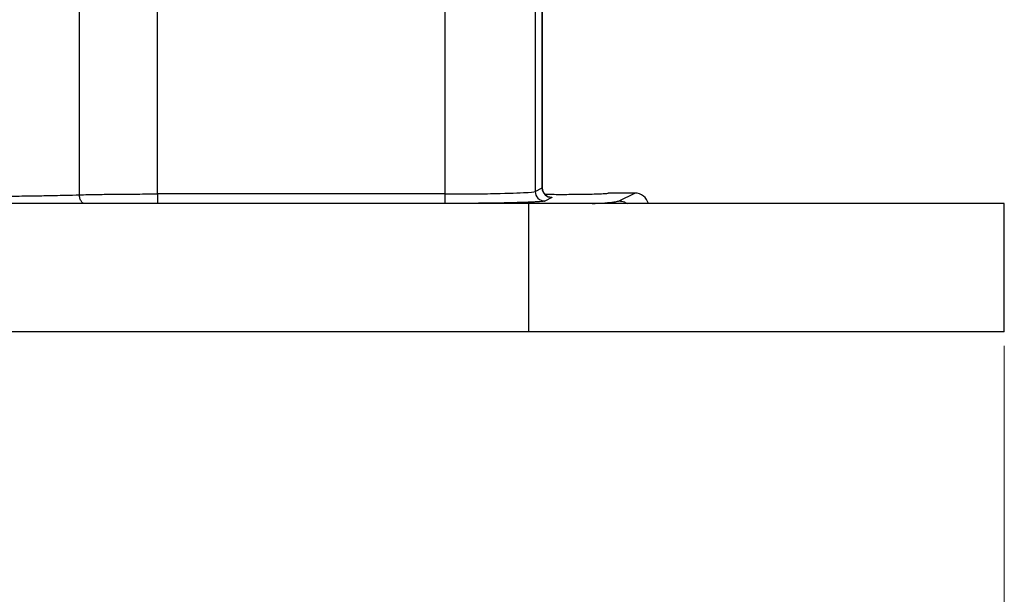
# Model space of a CAD drawing. Header units: inches. Extents: x 0.6 to 16.3, y 0.2 to 11.5.
# Tile 4 of 18: x 5.4 to 8.2, y 4.2 to 5.8. Entities that reach past the tile are written whole.
import ezdxf

# ---------------------------------------------------------------- set-up
doc = ezdxf.new("R2010")
doc.units = ezdxf.units.IN
doc.header["$MEASUREMENT"] = 0
doc.styles.add('SLDTEXTSTYLE0', font='TXT', dxfattribs={"width": 0.75})
doc.dimstyles.new('SLDDIMSTYLE0', dxfattribs={"dimtxt": 0.137795, "dimasz": 0.14, "dimexe": 0, "dimexo": 0.0625, "dimgap": 0.034449, "dimtad": 0, "dimdec": 1, "dimlfac": 1.5, "dimrnd": 1e-09, "dimzin": 12, "dimdsep": 46, "dimtxsty": 'SLDTEXTSTYLE0', "dimblk1": 'CLOSED', "dimblk2": 'CLOSED', "dimsah": 1, "dimcen": 0.09, "dimadec": 0, "dimazin": 3, "dimtfac": 1, "dimtdec": 1, "dimtofl": 0, "dimtmove": 0, "dimatfit": 3, "dimldrblk": 'CLOSED', "dimfxl": 0, "dimfrac": 2, "dimtolj": 1, "dimtzin": 12, "dimarcsym": 0})

# ---------------------------------------------------------------- blocks, each defined once
blk = doc.blocks.new('_Closed')
at = {"color": 0, "linetype": 'ByBlock', "lineweight": -2}
for p, q in [((-1, 0.166667), (0, 0)), ((-1, 0.166667), (-1, -0.166667)), ((0, 0), (-1, -0.166667)), ((0, 0), (-1, 0))]:
    blk.add_line(p, q, dxfattribs=at)
blk = doc.blocks.new('_D_9')
at = {"color": 7, "linetype": 'Continuous', "lineweight": 0}
for p, q in [((5.0905, 5.3729), (5.0905, 3.5736)), ((8.1705, 4.9122), (8.1705, 3.5736)), ((6.6804, 3.8114), (6.6384, 3.8114)), ((6.6384, 3.8114), (6.6384, 3.5926)), ((6.9858, 3.8114), (7.0278, 3.8114)), ((7.0278, 3.8114), (7.0278, 3.5926)), ((5.0905, 3.6129), (6.5176, 3.6129)), ((6.6384, 3.5926), (6.6804, 3.5926)), ((7.0278, 3.5926), (6.9858, 3.5926)), ((8.1705, 3.6129), (7.1487, 3.6129))]:
    blk.add_line(p, q, dxfattribs=at)
at = {"color": 7, "linetype": 'Continuous', "lineweight": 18, "xscale": 0.14, "yscale": 0.14, "rotation": 180.0000000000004}
blk.add_blockref('_Closed', (5.0905, 3.6129, -0.8185), dxfattribs=at)
at = {"color": 7, "linetype": 'Continuous', "lineweight": 18, "xscale": 0.14, "yscale": 0.14}
blk.add_blockref('_Closed', (8.1705, 3.6129, -0.8185), dxfattribs=at)
at = {"color": 7, "linetype": 'Continuous', "lineweight": 18, "char_height": 0.1378, "attachment_point": 1, "style": 'SLDTEXTSTYLE0'}
for s, insert in [('117', (6.6804, 3.7703)), ('4.6', (6.7058, 3.5641))]:
    blk.add_mtext(s, dxfattribs=dict(at, insert=insert))

msp = doc.modelspace()

# ---------------------------------------------------------------- linework, layer by layer
at = {"color": 7, "linetype": 'Continuous', "lineweight": 25}
for p, q in [((6.8745, 5.3556), (6.8745, 6.0733)), ((6.8749, 5.3554), (6.8749, 6.0718)), ((5.5762, 5.3364), (5.5762, 5.9169)), ((5.7956, 5.3387), (5.7956, 5.8852)), ((6.6017, 5.8852), (6.6017, 5.3387)), ((6.8547, 5.8686), (6.8547, 5.3457)), ((6.6017, 5.3387), (5.7956, 5.3387)), ((6.8547, 5.3457), (6.8745, 5.3556)), ((7.1339, 5.3412), (7.0595, 5.3412)), ((7.0901, 5.3193), (7.1339, 5.3412)), ((6.8372, 5.3116), (3.3439, 5.3116)), ((6.6017, 5.3121), (5.7956, 5.3121)), ((6.8372, 4.9516), (6.8372, 5.3116)), ((8.1705, 5.3116), (6.8372, 5.3116)), ((6.9012, 5.3289), (6.8814, 5.319)), ((8.1705, 4.9516), (8.1705, 5.3116)), ((6.8372, 4.9516), (3.3439, 4.9516)), ((8.1705, 4.9516), (6.8372, 4.9516))]:
    msp.add_line(p, q, dxfattribs=at)
msp.add_ellipse((7.1338, 5.3012), major_axis=(0.0358, 0.0179), ratio=0.998288, start_param=6.080796, end_param=7.389923, dxfattribs=at)
for points, knots in [([(5.2023, 5.3318), (5.2208, 5.3318), (5.2393, 5.3318), (5.2896, 5.3319), (5.321, 5.3321), (5.3707, 5.3326), (5.3895, 5.3327), (5.4168, 5.3331), (5.4258, 5.3332), (5.4489, 5.3335), (5.4627, 5.3338), (5.4976, 5.3344), (5.5179, 5.3348), (5.5508, 5.3356), (5.5639, 5.336), (5.5762, 5.3364)], [0, 0, 0, 0, 0.1110913, 0.1110913, 0.3032811, 0.3032811, 0.4233998, 0.4233998, 0.4834591, 0.4834591, 0.579554, 0.579554, 0.7333058, 0.7333058, 0.8448204, 0.8448204, 0.8448204, 0.8448204]), ([(5.5762, 5.3364), (5.584, 5.3366), (5.5922, 5.3368), (5.6149, 5.3373), (5.6301, 5.3375), (5.6719, 5.3381), (5.6999, 5.3384), (5.7508, 5.3387), (5.7732, 5.3387), (5.7956, 5.3387)], [-0.8448205, -0.8448205, -0.8448205, -0.8448205, -0.72544, -0.72544, -0.5344313, -0.5344313, -0.2288174, -0.2288174, -0.0000012, -0.0000012, -0.0000012, -0.0000012]), ([(5.7956, 5.3387), (5.7956, 5.3319), (5.7956, 5.3182), (5.7956, 5.3123), (5.7956, 5.3121)], [0, 0, 0, 0, 0.5, 0.9998289, 0.9998289, 0.9998289, 0.9998289]), ([(6.6017, 5.3387), (6.6189, 5.3387), (6.6361, 5.3388), (6.6799, 5.3391), (6.7059, 5.3393), (6.7676, 5.3404), (6.7996, 5.3413), (6.8412, 5.3434), (6.8526, 5.3445), (6.8547, 5.3457)], [-1.518421, -1.518421, -1.518421, -1.518421, -1.314891, -1.314891, -0.989243, -0.989243, -0.468207, -0.468207, 0, 0, 0, 0]), ([(6.6017, 5.3387), (6.6017, 5.3319), (6.6017, 5.3251), (6.6017, 5.3152), (6.6017, 5.3123), (6.6017, 5.3121)], [0, 0, 0, 0, 0.5, 0.5, 1, 1, 1, 1]), ([(6.8547, 5.3457), (6.8547, 5.3387), (6.8605, 5.3248), (6.8744, 5.319), (6.8813, 5.319), (6.8813, 5.319), (6.8813, 5.319), (6.8814, 5.319)], [-0.000725, -0.000725, -0.000725, -0.000725, 0.499275, 0.999275, 0.999275, 0.999275, 1, 1, 1, 1]), ([(6.8745, 5.3556), (6.8745, 5.3486), (6.8774, 5.3417), (6.8873, 5.3318), (6.8942, 5.3289), (6.9012, 5.3289)], [0, 0, 0, 0, 0.5, 0.5, 1, 1, 1, 1]), ([(6.8884, 5.3324), (6.8884, 5.3326), (6.8885, 5.3329), (6.8846, 5.3353), (6.8824, 5.3373), (6.8809, 5.3388), (6.8795, 5.3406), (6.8783, 5.3426), (6.8772, 5.3447), (6.8753, 5.3494), (6.8751, 5.3532), (6.8749, 5.3562)], [0, 0, 0, 0, 0.442211, 0.598335, 0.653777, 0.698028, 0.734756, 0.767971, 0.801143, 0.83636, 1, 1, 1, 1]), ([(6.8816, 5.3379), (6.8956, 5.3378), (6.9263, 5.3376), (6.9676, 5.3378), (6.999, 5.3382), (7.0249, 5.3388), (7.0447, 5.3395), (7.0573, 5.3404), (7.0588, 5.3409), (7.0595, 5.3412)], [0, 0, 0, 0, 0.168579, 0.370186, 0.475723, 0.584108, 0.758606, 0.871028, 1, 1, 1, 1]), ([(6.8814, 5.319), (6.8812, 5.319), (6.8808, 5.3188), (6.88, 5.3186), (6.879, 5.3184), (6.8777, 5.3182), (6.8762, 5.318), (6.8731, 5.3176), (6.8676, 5.3171), (6.8579, 5.3164), (6.8458, 5.3158), (6.8261, 5.315), (6.7958, 5.3141), (6.759, 5.3133), (6.727, 5.3128), (6.7023, 5.3126), (6.677, 5.3123), (6.6545, 5.3122), (6.6349, 5.3121), (6.6183, 5.3121), (6.6073, 5.3121), (6.6017, 5.3121)], [0, 0, 0, 0, 0.019557, 0.039078, 0.05858, 0.07808, 0.097596, 0.117143, 0.178958, 0.240804, 0.305011, 0.369249, 0.50006, 0.630862, 0.695057, 0.759283, 0.82108, 0.882908, 0.921941, 0.960926, 1, 1, 1, 1])]:
    msp.add_open_spline(points, degree=3, knots=knots, dxfattribs=at)
at = {"color": 8, "linetype": 'Continuous', "lineweight": 25}
for points, knots in [([(5.5899, 5.3116), (5.5895, 5.3117), (5.5865, 5.3124), (5.5819, 5.3174), (5.5772, 5.326), (5.5766, 5.3329), (5.5762, 5.3364)], [0, 0, 0, 0, 0.053192, 0.368653, 0.684113, 1, 1, 1, 1]), ([(6.8907, 5.3312), (6.8925, 5.331), (6.9027, 5.3303), (6.9018, 5.3296), (6.9012, 5.3289)], [0, 0, 0, 0, 0.180797, 1, 1, 1, 1]), ([(7.0143, 5.3116), (7.0172, 5.3117), (7.0357, 5.3126), (7.0583, 5.3144), (7.082, 5.3169), (7.0874, 5.3185), (7.0901, 5.3193)], [0, 0, 0, 0, 0.060394, 0.381985, 0.695375, 1, 1, 1, 1]), ([(7.0901, 5.3193), (7.0954, 5.3189), (7.1036, 5.3183), (7.1101, 5.3133), (7.1124, 5.3116)], [0, 0, 0, 0, 0.647824, 1, 1, 1, 1])]:
    msp.add_open_spline(points, degree=3, knots=knots, dxfattribs=at)

# ---------------------------------------------------------------- dimensions: what is measured, and where the dimension line sits
at = {"color": 7, "linetype": 'Continuous', "lineweight": 18}
dim = msp.add_linear_dim(base=(8.1705, 3.6129), p1=(5.0905, 5.4123), p2=(8.1705, 4.9516), dimstyle='SLDDIMSTYLE0', dxfattribs=at)
dim.commit()
dim.dimension.update_dxf_attribs({"geometry": '_D_9', "text_midpoint": (6.8331, 3.6129), "dimtype": 160})

doc.saveas('drawing.dxf')
